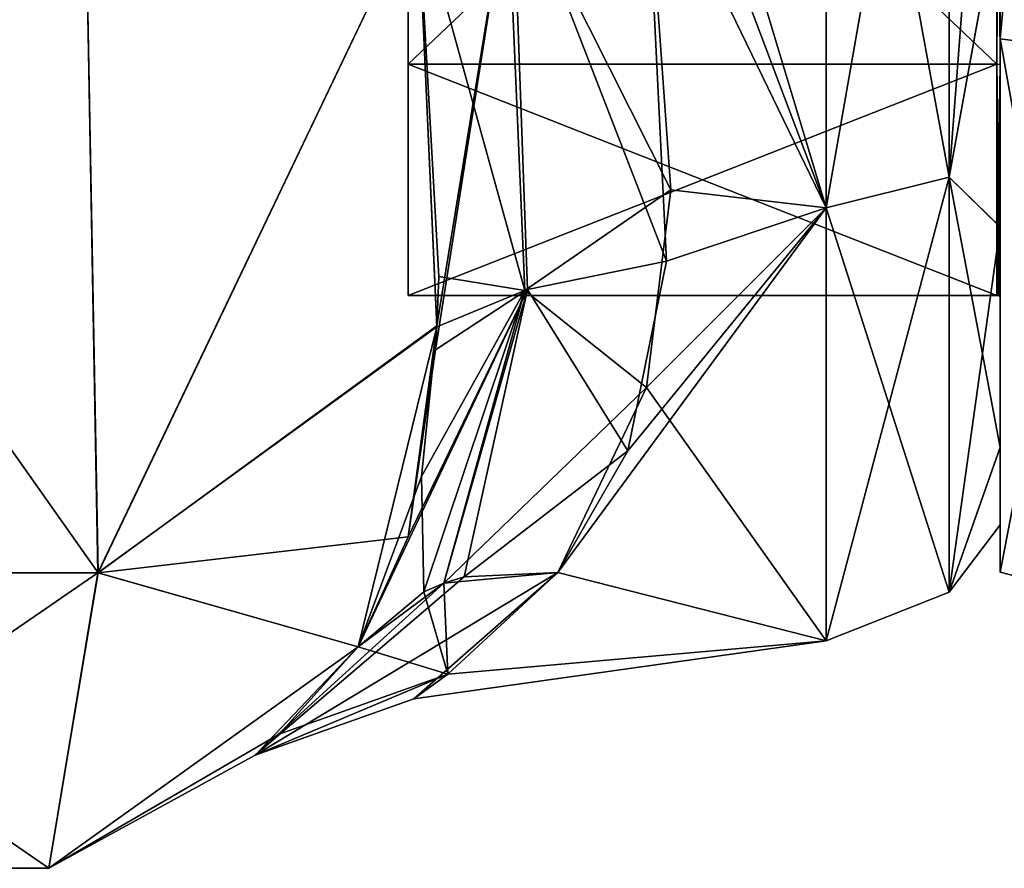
# Model space of a CAD drawing. Extents: x -23 to 1160, y -1799 to -1.
# Tile 90 of 216: x 1130 to 1150, y -1799 to -1782. Entities that reach past the tile are written whole.
import ezdxf

# ---------------------------------------------------------------- set-up
doc = ezdxf.new("R2010")
doc.units = 0
doc.header["$LTSCALE"] = 72.282644
for name, color, linetype in [('1773', 7, 'CONTINUOUS'), ('1774', 7, 'CONTINUOUS'), ('1780', 7, 'CONTINUOUS'), ('1781', 7, 'CONTINUOUS'), ('1782', 7, 'CONTINUOUS'), ('1784', 7, 'CONTINUOUS'), ('1805', 7, 'CONTINUOUS'), ('1813', 7, 'CONTINUOUS'), ('1814', 7, 'CONTINUOUS'), ('2022', 7, 'CONTINUOUS'), ('2023', 7, 'CONTINUOUS'), ('2024', 7, 'CONTINUOUS'), ('2025', 7, 'CONTINUOUS'), ('2028', 7, 'CONTINUOUS'), ('2029', 7, 'CONTINUOUS'), ('2030', 7, 'CONTINUOUS'), ('2031', 7, 'CONTINUOUS')]:
    doc.layers.add(name, color=color, linetype=linetype)

msp = doc.modelspace()

# ---------------------------------------------------------------- linework, layer by layer
at = {"layer": '1773', "linetype": 'CONTINUOUS'}
for points in [[(1150, -1786.502, 14.487), (1150, -1779.854, -18.933), (1150, -1779.849, 18.934), (1150, -1786.502, 14.487)], [(1150, -1786.51, -14.479), (1150, -1779.854, -18.933), (1150, -1786.502, 14.487), (1150, -1786.51, -14.479)], [(1150, -1790.933, 7.858), (1150, -1786.51, -14.479), (1150, -1786.502, 14.487), (1150, -1790.933, 7.858)], [(1150, -1790.939, -7.844), (1150, -1786.51, -14.479), (1150, -1790.933, 7.858), (1150, -1790.939, -7.844)], [(1150, -1792.497, 0.009), (1150, -1790.939, -7.844), (1150, -1790.933, 7.858), (1150, -1792.497, 0.009)]]:
    msp.add_3dface(points, dxfattribs=at)
at = {"layer": '1774', "linetype": 'CONTINUOUS'}
for points in [[(1146.5, -1772, -24), (1146.5, -1786.123, -19.404), (1142.247, -1772, -24), (1146.5, -1772, -24)], [(1142.247, -1772, -24), (1146.5, -1786.123, -19.404), (1142.39, -1775.214, -23.784), (1142.247, -1772, -24)], [(1146.5, -1772, 24), (1142.87, -1778.62, 23.069), (1146.5, -1786.12, 19.407), (1146.5, -1772, 24)], [(1142.39, -1775.214, -23.784), (1146.5, -1786.123, -19.404), (1142.87, -1778.62, -23.069), (1142.39, -1775.214, -23.784)], [(1142.87, -1778.62, 23.069), (1143.29, -1787.19, 18.581), (1146.5, -1786.12, 19.407), (1142.87, -1778.62, 23.069)], [(1142.87, -1778.62, -23.069), (1146.5, -1786.123, -19.404), (1143.381, -1785.755, -19.668), (1142.87, -1778.62, -23.069)], [(1143.381, -1785.755, -19.668), (1146.5, -1786.123, -19.404), (1142.893, -1789.735, -16.17), (1143.381, -1785.755, -19.668)], [(1142.516, -1791.007, 14.654), (1141.107, -1793.453, 10.759), (1146.5, -1786.12, 19.407), (1142.516, -1791.007, 14.654)], [(1146.5, -1786.12, 19.407), (1141.107, -1793.453, 10.759), (1146.5, -1794.825, 7.417), (1146.5, -1786.12, 19.407)], [(1143.29, -1787.19, 18.581), (1142.516, -1791.007, 14.654), (1146.5, -1786.12, 19.407), (1143.29, -1787.19, 18.581)], [(1146.5, -1786.123, -19.404), (1146.5, -1794.826, -7.414), (1142.893, -1789.735, -16.17), (1146.5, -1786.123, -19.404)], [(1142.893, -1789.735, -16.17), (1146.5, -1794.826, -7.414), (1141.107, -1793.453, -10.759), (1142.893, -1789.735, -16.17)], [(1146.5, -1794.825, 7.417), (1141.107, -1793.453, 10.759), (1138.216, -1795.99, 0.709), (1146.5, -1794.825, 7.417)], [(1141.107, -1793.453, -10.759), (1146.5, -1794.826, -7.414), (1138.898, -1795.495, -4.9), (1141.107, -1793.453, -10.759)], [(1138.898, -1795.495, -4.9), (1146.5, -1794.825, 7.417), (1138.216, -1795.99, 0.709), (1138.898, -1795.495, -4.9)], [(1146.5, -1794.826, -7.414), (1146.5, -1794.825, 7.417), (1138.898, -1795.495, -4.9), (1146.5, -1794.826, -7.414)]]:
    msp.add_3dface(points, dxfattribs=at)
at = {"layer": '1780', "linetype": 'CONTINUOUS'}
for points in [[(1122.376, -1780, -32.133), (1131.618, -1780, -32.096), (1122.232, -1793.459, -26.459), (1122.376, -1780, -32.133)], [(1131.618, -1780, -32.096), (1131.859, -1793.462, -26.462), (1122.232, -1793.459, -26.459), (1131.618, -1780, -32.096)], [(1131.618, -1780, -32.096), (1138.293, -1780, -25.752), (1131.859, -1793.462, -26.462), (1131.618, -1780, -32.096)], [(1138.293, -1780, -25.752), (1138.676, -1788.513, -21.587), (1131.859, -1793.462, -26.462), (1138.293, -1780, -25.752)], [(1138.676, -1788.513, -21.587), (1138.293, -1780, -25.752), (1138.714, -1787.501, -22.358), (1138.676, -1788.513, -21.587)], [(1138.676, -1788.513, -21.587), (1137.091, -1794.945, -13.001), (1131.859, -1793.462, -26.462), (1138.676, -1788.513, -21.587)], [(1138.365, -1791.522, -18.604), (1137.091, -1794.945, -13.001), (1138.676, -1788.513, -21.587), (1138.365, -1791.522, -18.604)], [(1122.232, -1793.459, -26.459), (1131.859, -1793.462, -26.462), (1123.226, -1799.401, -13), (1122.232, -1793.459, -26.459)], [(1123.226, -1799.401, -13), (1131.859, -1793.462, -26.462), (1130.875, -1799.401, -13), (1123.226, -1799.401, -13)], [(1131.859, -1793.462, -26.462), (1137.091, -1794.945, -13.001), (1130.875, -1799.401, -13), (1131.859, -1793.462, -26.462)]]:
    msp.add_3dface(points, dxfattribs=at)
at = {"layer": '1781', "linetype": 'CONTINUOUS'}
for points in [[(1130.875, -1799.401, -13), (1137.091, -1794.945, -13.001), (1135.507, -1796.705, -5.936), (1130.875, -1799.401, -13)], [(1135.022, -1797.128, 0.848), (1137.091, -1794.945, 13), (1130.875, -1799.4, 13), (1135.022, -1797.128, 0.848)], [(1130.875, -1799.401, -13), (1135.507, -1796.705, -5.936), (1130.875, -1799.4, 13), (1130.875, -1799.401, -13)], [(1135.507, -1796.705, -5.936), (1135.022, -1797.128, 0.848), (1130.875, -1799.4, 13), (1135.507, -1796.705, -5.936)], [(1123.226, -1799.401, -13), (1130.875, -1799.401, -13), (1123.227, -1799.401, 13), (1123.226, -1799.401, -13)], [(1123.227, -1799.401, 13), (1130.875, -1799.401, -13), (1130.875, -1799.4, 13), (1123.227, -1799.401, 13)]]:
    msp.add_3dface(points, dxfattribs=at)
at = {"layer": '1782', "linetype": 'CONTINUOUS'}
for points in [[(1131.866, -1793.46, 26.459), (1122.376, -1780, 32.133), (1122.24, -1793.462, 26.461), (1131.866, -1793.46, 26.459)], [(1131.618, -1780, 32.096), (1122.376, -1780, 32.133), (1131.866, -1793.46, 26.459), (1131.618, -1780, 32.096)], [(1138.293, -1780, 25.752), (1131.618, -1780, 32.096), (1131.866, -1793.46, 26.459), (1138.293, -1780, 25.752)], [(1138.677, -1788.494, 21.602), (1138.293, -1780, 25.752), (1131.866, -1793.46, 26.459), (1138.677, -1788.494, 21.602)], [(1138.677, -1788.494, 21.602), (1131.866, -1793.46, 26.459), (1138.097, -1792.736, 17.003), (1138.677, -1788.494, 21.602)], [(1138.65, -1788.978, 21.197), (1138.677, -1788.494, 21.602), (1138.097, -1792.736, 17.003), (1138.65, -1788.978, 21.197)], [(1131.866, -1793.46, 26.459), (1137.091, -1794.945, 13), (1138.097, -1792.736, 17.003), (1131.866, -1793.46, 26.459)], [(1130.875, -1799.4, 13), (1131.866, -1793.46, 26.459), (1122.24, -1793.462, 26.461), (1130.875, -1799.4, 13)], [(1123.227, -1799.401, 13), (1130.875, -1799.4, 13), (1122.24, -1793.462, 26.461), (1123.227, -1799.401, 13)], [(1130.875, -1799.4, 13), (1137.091, -1794.945, 13), (1131.866, -1793.46, 26.459), (1130.875, -1799.4, 13)]]:
    msp.add_3dface(points, dxfattribs=at)
at = {"layer": '1784', "linetype": 'CONTINUOUS'}
for points in [[(1146.5, -1772, 24), (1146.5, -1786.12, 19.407), (1148.975, -1772, 22.975), (1146.5, -1772, 24)], [(1146.5, -1786.12, 19.407), (1148.975, -1785.504, 18.587), (1148.975, -1772, 22.975), (1146.5, -1786.12, 19.407)], [(1146.5, -1786.123, -19.404), (1146.5, -1772, -24), (1148.975, -1785.504, -18.587), (1146.5, -1786.123, -19.404)], [(1146.5, -1772, -24), (1148.975, -1772, -22.975), (1148.975, -1785.504, -18.587), (1146.5, -1772, -24)], [(1150, -1779.849, 18.934), (1150, -1772, 20.5), (1148.975, -1785.504, 18.587), (1150, -1779.849, 18.934)], [(1148.975, -1785.504, 18.587), (1150, -1772, 20.5), (1148.975, -1772, 22.975), (1148.975, -1785.504, 18.587)], [(1148.975, -1772, -22.975), (1150, -1779.854, -18.933), (1148.975, -1785.504, -18.587), (1148.975, -1772, -22.975)], [(1150, -1786.502, 14.487), (1150, -1779.849, 18.934), (1148.975, -1785.504, 18.587), (1150, -1786.502, 14.487)], [(1150, -1779.854, -18.933), (1150, -1786.51, -14.479), (1148.975, -1785.504, -18.587), (1150, -1779.854, -18.933)], [(1146.5, -1786.12, 19.407), (1146.5, -1794.825, 7.417), (1148.975, -1785.504, 18.587), (1146.5, -1786.12, 19.407)], [(1146.5, -1794.825, 7.417), (1148.975, -1793.85, 7.1), (1148.975, -1785.504, 18.587), (1146.5, -1794.825, 7.417)], [(1146.5, -1786.123, -19.404), (1148.975, -1785.504, -18.587), (1148.975, -1793.85, -7.1), (1146.5, -1786.123, -19.404)], [(1150, -1786.51, -14.479), (1150, -1790.939, -7.844), (1148.975, -1785.504, -18.587), (1150, -1786.51, -14.479)], [(1148.975, -1785.504, -18.587), (1150, -1790.939, -7.844), (1148.975, -1793.85, -7.1), (1148.975, -1785.504, -18.587)], [(1148.975, -1793.85, 7.1), (1150, -1786.502, 14.487), (1148.975, -1785.504, 18.587), (1148.975, -1793.85, 7.1)], [(1146.5, -1794.826, -7.414), (1146.5, -1786.123, -19.404), (1148.975, -1793.85, -7.1), (1146.5, -1794.826, -7.414)], [(1150, -1790.933, 7.858), (1150, -1786.502, 14.487), (1148.975, -1793.85, 7.1), (1150, -1790.933, 7.858)], [(1150, -1792.497, 0.009), (1150, -1790.933, 7.858), (1148.975, -1793.85, 7.1), (1150, -1792.497, 0.009)], [(1150, -1790.939, -7.844), (1150, -1792.497, 0.009), (1148.975, -1793.85, -7.1), (1150, -1790.939, -7.844)], [(1148.975, -1793.85, -7.1), (1150, -1792.497, 0.009), (1148.975, -1793.85, 7.1), (1148.975, -1793.85, -7.1)], [(1146.5, -1794.825, 7.417), (1146.5, -1794.826, -7.414), (1148.975, -1793.85, 7.1), (1146.5, -1794.825, 7.417)], [(1146.5, -1794.826, -7.414), (1148.975, -1793.85, -7.1), (1148.975, -1793.85, 7.1), (1146.5, -1794.826, -7.414)]]:
    msp.add_3dface(points, dxfattribs=at)
at = {"layer": '1805', "linetype": 'CONTINUOUS'}
for points in [[(1143.29, -1787.19, 18.581), (1142.87, -1778.62, 23.069), (1140.187, -1779.18, 23.769), (1143.29, -1787.19, 18.581)], [(1138.293, -1780, 25.752), (1138.677, -1788.494, 21.602), (1140.187, -1779.18, 23.769), (1138.293, -1780, 25.752)], [(1140.187, -1779.18, 23.769), (1138.65, -1788.978, 21.197), (1140.498, -1787.765, 19.203), (1140.187, -1779.18, 23.769)], [(1138.677, -1788.494, 21.602), (1138.65, -1788.978, 21.197), (1140.187, -1779.18, 23.769), (1138.677, -1788.494, 21.602)], [(1143.29, -1787.19, 18.581), (1140.187, -1779.18, 23.769), (1140.498, -1787.765, 19.203), (1143.29, -1787.19, 18.581)], [(1142.516, -1791.007, 14.654), (1143.29, -1787.19, 18.581), (1140.498, -1787.765, 19.203), (1142.516, -1791.007, 14.654)], [(1138.097, -1792.736, 17.003), (1137.091, -1794.945, 13), (1140.498, -1787.765, 19.203), (1138.097, -1792.736, 17.003)], [(1137.091, -1794.945, 13), (1138.813, -1793.669, 11.72), (1140.498, -1787.765, 19.203), (1137.091, -1794.945, 13)], [(1138.65, -1788.978, 21.197), (1138.097, -1792.736, 17.003), (1140.498, -1787.765, 19.203), (1138.65, -1788.978, 21.197)], [(1138.813, -1793.669, 11.72), (1139.225, -1793.54, 11.502), (1140.498, -1787.765, 19.203), (1138.813, -1793.669, 11.72)], [(1139.225, -1793.54, 11.502), (1142.516, -1791.007, 14.654), (1140.498, -1787.765, 19.203), (1139.225, -1793.54, 11.502)], [(1141.107, -1793.453, 10.759), (1142.516, -1791.007, 14.654), (1139.225, -1793.54, 11.502), (1141.107, -1793.453, 10.759)]]:
    msp.add_3dface(points, dxfattribs=at)
at = {"layer": '1813', "linetype": 'CONTINUOUS'}
for points in [[(1142.87, -1778.62, -23.069), (1143.381, -1785.755, -19.668), (1140.074, -1779.195, -23.775), (1142.87, -1778.62, -23.069)], [(1140.443, -1787.784, -19.236), (1138.293, -1780, -25.752), (1140.074, -1779.195, -23.775), (1140.443, -1787.784, -19.236)], [(1143.381, -1785.755, -19.668), (1140.443, -1787.784, -19.236), (1140.074, -1779.195, -23.775), (1143.381, -1785.755, -19.668)], [(1138.714, -1787.501, -22.358), (1138.293, -1780, -25.752), (1140.443, -1787.784, -19.236), (1138.714, -1787.501, -22.358)], [(1143.381, -1785.755, -19.668), (1142.893, -1789.735, -16.17), (1140.443, -1787.784, -19.236), (1143.381, -1785.755, -19.668)], [(1138.676, -1788.513, -21.587), (1138.714, -1787.501, -22.358), (1140.443, -1787.784, -19.236), (1138.676, -1788.513, -21.587)], [(1138.365, -1791.522, -18.604), (1138.676, -1788.513, -21.587), (1140.443, -1787.784, -19.236), (1138.365, -1791.522, -18.604)], [(1138.415, -1793.841, -11.954), (1138.365, -1791.522, -18.604), (1140.443, -1787.784, -19.236), (1138.415, -1793.841, -11.954)], [(1138.813, -1793.669, -11.72), (1138.415, -1793.841, -11.954), (1140.443, -1787.784, -19.236), (1138.813, -1793.669, -11.72)], [(1142.893, -1789.735, -16.17), (1138.813, -1793.669, -11.72), (1140.443, -1787.784, -19.236), (1142.893, -1789.735, -16.17)], [(1142.893, -1789.735, -16.17), (1141.107, -1793.453, -10.759), (1138.813, -1793.669, -11.72), (1142.893, -1789.735, -16.17)], [(1137.091, -1794.945, -13.001), (1138.365, -1791.522, -18.604), (1138.415, -1793.841, -11.954), (1137.091, -1794.945, -13.001)]]:
    msp.add_3dface(points, dxfattribs=at)
at = {"layer": '1814', "linetype": 'CONTINUOUS'}
for points in [[(1138.216, -1795.99, 0.709), (1141.107, -1793.453, 10.759), (1135.022, -1797.128, 0.848), (1138.216, -1795.99, 0.709)], [(1135.022, -1797.128, 0.848), (1141.107, -1793.453, 10.759), (1139.225, -1793.54, 11.502), (1135.022, -1797.128, 0.848)], [(1138.813, -1793.669, 11.72), (1135.022, -1797.128, 0.848), (1139.225, -1793.54, 11.502), (1138.813, -1793.669, 11.72)], [(1141.107, -1793.453, -10.759), (1138.898, -1795.495, -4.9), (1138.813, -1793.669, -11.72), (1141.107, -1793.453, -10.759)], [(1137.091, -1794.945, 13), (1135.022, -1797.128, 0.848), (1138.813, -1793.669, 11.72), (1137.091, -1794.945, 13)], [(1138.898, -1795.495, -4.9), (1137.091, -1794.945, -13.001), (1138.415, -1793.841, -11.954), (1138.898, -1795.495, -4.9)], [(1138.813, -1793.669, -11.72), (1138.898, -1795.495, -4.9), (1138.415, -1793.841, -11.954), (1138.813, -1793.669, -11.72)], [(1137.091, -1794.945, -13.001), (1138.898, -1795.495, -4.9), (1135.507, -1796.705, -5.936), (1137.091, -1794.945, -13.001)], [(1138.898, -1795.495, -4.9), (1138.216, -1795.99, 0.709), (1135.022, -1797.128, 0.848), (1138.898, -1795.495, -4.9)], [(1138.898, -1795.495, -4.9), (1135.022, -1797.128, 0.848), (1135.507, -1796.705, -5.936), (1138.898, -1795.495, -4.9)]]:
    msp.add_3dface(points, dxfattribs=at)
at = {"layer": '2022', "linetype": 'CONTINUOUS'}
for points in [[(1150, -1761.279, 18.571), (1150, -1772, 15.889), (1150, -1782.721, 18.571), (1150, -1761.279, 18.571)], [(1150, -1782.721, -18.571), (1150, -1772, -15.889), (1150, -1761.279, -18.571), (1150, -1782.721, -18.571)], [(1150, -1772, 15.889), (1150, -1783.236, 11.235), (1150, -1782.721, 18.571), (1150, -1772, 15.889)], [(1150, -1783.236, -11.235), (1150, -1772, -15.889), (1150, -1782.721, -18.571), (1150, -1783.236, -11.235)], [(1150, -1783.236, 11.235), (1150, -1787.889), (1150, -1782.721, 18.571), (1150, -1783.236, 11.235)], [(1150, -1787.889), (1150, -1793.444), (1150, -1782.721, 18.571), (1150, -1787.889)], [(1150, -1793.444), (1150, -1783.236, -11.235), (1150, -1782.721, -18.571), (1150, -1793.444)], [(1150, -1787.889), (1150, -1783.236, -11.235), (1150, -1793.444), (1150, -1787.889)]]:
    msp.add_3dface(points, dxfattribs=at)
at = {"layer": '2023', "linetype": 'CONTINUOUS'}
for points in [[(1138.1, -1756.115), (1138.1, -1760.768, -11.232), (1138.1, -1787.885), (1138.1, -1756.115)], [(1138.1, -1756.115), (1138.1, -1787.885), (1138.1, -1783.232, 11.232), (1138.1, -1756.115)], [(1138.1, -1756.115), (1138.1, -1783.232, 11.232), (1138.1, -1760.768, 11.232), (1138.1, -1756.115)], [(1138.1, -1760.768, -11.232), (1138.1, -1772, -15.885), (1138.1, -1783.232, -11.232), (1138.1, -1760.768, -11.232)], [(1138.1, -1760.768, -11.232), (1138.1, -1783.232, -11.232), (1138.1, -1787.885), (1138.1, -1760.768, -11.232)], [(1138.1, -1783.232, 11.232), (1138.1, -1772, 15.885), (1138.1, -1760.768, 11.232), (1138.1, -1783.232, 11.232)]]:
    msp.add_3dface(points, dxfattribs=at)
at = {"layer": '2024', "linetype": 'CONTINUOUS'}
for points in [[(1138.1, -1783.232, -11.232), (1138.1, -1772, -15.885), (1149.934, -1783.232, -11.232), (1138.1, -1783.232, -11.232)], [(1149.934, -1783.232, -11.232), (1138.1, -1772, -15.885), (1149.934, -1772, -15.885), (1149.934, -1783.232, -11.232)], [(1138.1, -1787.885), (1138.1, -1783.232, -11.232), (1149.934, -1787.885), (1138.1, -1787.885)], [(1149.934, -1787.885), (1138.1, -1783.232, -11.232), (1149.934, -1783.232, -11.232), (1149.934, -1787.885)]]:
    msp.add_3dface(points, dxfattribs=at)
at = {"layer": '2025', "linetype": 'CONTINUOUS'}
for points in [[(1138.1, -1772, 15.885), (1138.1, -1783.232, 11.232), (1149.934, -1772, 15.885), (1138.1, -1772, 15.885)], [(1149.934, -1772, 15.885), (1138.1, -1783.232, 11.232), (1149.934, -1783.232, 11.232), (1149.934, -1772, 15.885)], [(1138.1, -1787.885), (1149.934, -1787.885), (1149.934, -1783.232, 11.232), (1138.1, -1787.885)], [(1138.1, -1783.232, 11.232), (1138.1, -1787.885), (1149.934, -1783.232, 11.232), (1138.1, -1783.232, 11.232)]]:
    msp.add_3dface(points, dxfattribs=at)
at = {"layer": '2028', "linetype": 'CONTINUOUS'}
for points in [[(1152.009, -1782.985, -19.026), (1150, -1761.279, -18.571), (1152.009, -1761.015, -19.026), (1152.009, -1782.985, -19.026)], [(1150, -1782.721, -18.571), (1150, -1761.279, -18.571), (1152.009, -1782.985, -19.026), (1150, -1782.721, -18.571)], [(1150, -1793.444), (1150, -1782.721, -18.571), (1152.009, -1793.97, 0), (1150, -1793.444)], [(1152.009, -1793.97, 0), (1150, -1782.721, -18.571), (1152.009, -1782.985, -19.026), (1152.009, -1793.97, 0)]]:
    msp.add_3dface(points, dxfattribs=at)
at = {"layer": '2029', "linetype": 'CONTINUOUS'}
for points in [[(1150, -1761.279, 18.571), (1150, -1782.721, 18.571), (1152.009, -1761.015, 19.026), (1150, -1761.279, 18.571)], [(1152.009, -1761.015, 19.026), (1150, -1782.721, 18.571), (1152.009, -1782.985, 19.026), (1152.009, -1761.015, 19.026)], [(1150, -1782.721, 18.571), (1150, -1793.444), (1152.009, -1782.985, 19.026), (1150, -1782.721, 18.571)], [(1150, -1793.444), (1152.009, -1793.97, 0), (1152.009, -1782.985, 19.026), (1150, -1793.444)]]:
    msp.add_3dface(points, dxfattribs=at)
at = {"layer": '2030', "linetype": 'CONTINUOUS'}
for points in [[(1150, -1783.236, 11.235), (1150, -1772, 15.889), (1149.934, -1783.232, 11.232), (1150, -1783.236, 11.235)], [(1150, -1772, 15.889), (1149.934, -1772, 15.885), (1149.934, -1783.232, 11.232), (1150, -1772, 15.889)], [(1149.934, -1787.885), (1150, -1783.236, 11.235), (1149.934, -1783.232, 11.232), (1149.934, -1787.885)], [(1150, -1783.236, 11.235), (1149.934, -1787.885), (1149.967, -1787.886), (1150, -1783.236, 11.235)], [(1150, -1787.889), (1150, -1783.236, 11.235), (1149.967, -1787.886), (1150, -1787.889)]]:
    msp.add_3dface(points, dxfattribs=at)
at = {"layer": '2031', "linetype": 'CONTINUOUS'}
for points in [[(1150, -1772, -15.889), (1150, -1783.236, -11.235), (1149.934, -1772, -15.885), (1150, -1772, -15.889)], [(1150, -1783.236, -11.235), (1149.934, -1783.232, -11.232), (1149.934, -1772, -15.885), (1150, -1783.236, -11.235)], [(1150, -1783.236, -11.235), (1150, -1787.889), (1149.934, -1783.232, -11.232), (1150, -1783.236, -11.235)], [(1149.934, -1783.232, -11.232), (1150, -1787.889), (1149.967, -1787.886), (1149.934, -1783.232, -11.232)], [(1149.934, -1787.885), (1149.934, -1783.232, -11.232), (1149.967, -1787.886), (1149.934, -1787.885)]]:
    msp.add_3dface(points, dxfattribs=at)

doc.saveas('drawing.dxf')
